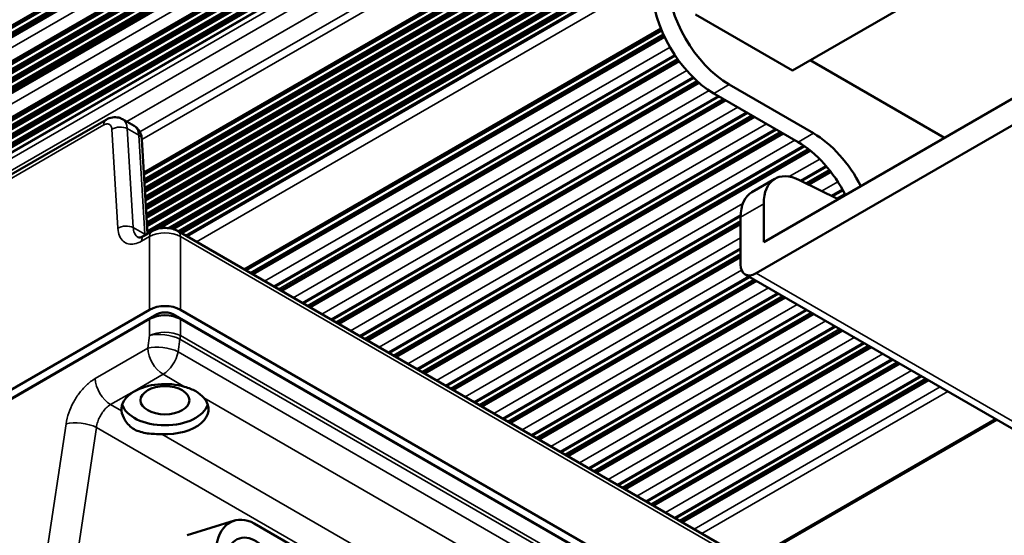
# Model space of a CAD drawing. Header units: millimetres. Extents: x 75 to 4764, y 75 to 3163.
# Tile 145 of 198: x 3333 to 3424, y 1106 to 1154. Entities that reach past the tile are written whole.
import ezdxf

# ---------------------------------------------------------------- set-up
doc = ezdxf.new("R2010")
doc.units = ezdxf.units.MM
doc.header["$LTSCALE"] = 15
doc.layers.add('Visible (ISO)', color=7, linetype='Continuous', lineweight=50)
doc.layers.add('Visible Narrow (ISO)', color=7, linetype='Continuous', lineweight=35)

msp = doc.modelspace()

# ---------------------------------------------------------------- linework, layer by layer
at = {"layer": 'Visible (ISO)'}
for p, q in [((3502.515, 1250.169), (2804.074, 846.924)), ((3502.515, 1245.008), (2805.048, 842.325)), ((3502.515, 1230.706), (3344.59, 1139.528)), ((3404.192, 1148.89), (3502.515, 1205.657)), ((3443.967, 1157.606), (3401.541, 1133.111)), ((3444.674, 1155.565), (3400.834, 1130.253)), ((3395.283, 1154.034), (3404.192, 1148.89)), ((3353.907, 1130.557), (3392.145, 1152.634)), ((3356.537, 1129.039), (3393.378, 1150.309)), ((3418.158, 1142.705), (3405.819, 1149.829)), ((3359.168, 1127.52), (3395.064, 1148.245)), ((3406.117, 1143.124), (3398.359, 1147.604)), ((3361.798, 1126.001), (3397.372, 1146.54)), ((3404.703, 1142.308), (3396.944, 1146.787)), ((3364.428, 1124.483), (3400.003, 1145.021)), ((2980.43, 936.126), (3341.118, 1144.369)), ((3342.625, 1144.415), (3343.685, 1143.803)), ((3367.059, 1122.964), (3402.633, 1143.503)), ((3344.406, 1142.558), (3344.93, 1133.895)), ((3369.689, 1121.445), (3405.238, 1141.969)), ((3404.947, 1138.764), (3407.275, 1140.108)), ((3400.455, 1137.713), (3402.576, 1138.938)), ((3404.833, 1138.821), (3408.377, 1137.058)), ((3407.773, 1137.358), (3408.785, 1137.942)), ((3401.541, 1133.111), (3401.541, 1136.649)), ((3372.32, 1119.927), (3399.422, 1135.574)), ((3399.419, 1131.07), (3399.419, 1135.424)), ((3344.59, 1133.699), (3345.321, 1134.121)), ((3347.734, 1134.121), (3406.375, 1100.265)), ((3374.95, 1118.408), (3399.419, 1132.535)), ((3530.648, 1054.628), (3399.834, 1130.154)), ((3377.581, 1116.889), (3400.195, 1129.946)), ((3380.211, 1115.37), (3402.825, 1128.427)), ((3345.114, 1126.904), (2977.154, 914.462)), ((3345.821, 1126.496), (2977.862, 914.054)), ((3405.481, 1092.867), (3347.234, 1126.496)), ((3406.188, 1093.275), (3347.941, 1126.904)), ((3382.842, 1113.852), (3405.456, 1126.908)), ((2977.204, 913.646), (3345.114, 1126.059)), ((3347.941, 1126.059), (3406.139, 1092.458)), ((3385.472, 1112.333), (3408.086, 1125.389)), ((3388.102, 1110.814), (3410.717, 1123.871)), ((3390.733, 1109.296), (3413.347, 1122.352)), ((3393.363, 1107.777), (3415.978, 1120.833)), ((3337.546, 1116.941), (3337.546, 1116.941)), ((3400.344, 1103.747), (3422.958, 1116.803)), ((3352.904, 1107.526), (3348.563, 1106.177)), ((3368.869, 1099.091), (3354.727, 1107.256))]:
    msp.add_line(p, q, dxfattribs=at)
for centre, major_axis, ratio, start_param, end_param in [((3398.359, 1154.136), (4, -6.928), 0.57735, 3.926991, 5.497787), ((3396.944, 1153.319), (-4, 6.928), 0.57735, 0.785398, 2.356194), ((3342.702, 1142.061), (-0.973, -1.747), 0.58734, 3.132547, 3.132553), ((3406.117, 1136.592), (4, -6.928), 0.57735, 1.479829, 2.356194), ((3343.408, 1142.498), (0.998, 0.06), 0.576647, 6.283172, 6.283187), ((3404.703, 1135.776), (-4, 6.928), 0.57735, 4.621422, 5.497787), ((3405.076, 1134.608), (-2.5, 4.33), 0.57735, 5.566738, 7.068583), ((3402.955, 1133.383), (-2.5, 4.33), 0.57735, 0, 0.785398), ((3347.234, 1133.255), (0.5, 0.866), 0.57735, 0, 0.000016), ((3400.834, 1131.886), (-1, -1.732), 0.57735, 5.497787, 7.068583), ((3346.528, 1126.086), (-2, 0), 0.578054, 3.9276, 5.497178), ((3346.528, 1125.241), (-2, 0), 0.578054, 3.9276, 5.497178), ((3346.528, 1117.77), (-4, 0), 0.57735, 4.246567, 5.497882), ((3346.528, 1117.77), (-4, 0), 0.57735, 5.497882, 6.353739), ((3346.527, 1118.587), (-3.982, 0), 0.57735, 6.202294, 6.202304), ((3346.528, 1117.77), (4, 0), 0.57735, 4.641835, 6.749007), ((3346.528, 1118.587), (-3.983, 0), 0.57735, 0.165942, 2.97565), ((3354.091, 1103.706), (-1.187, 3.82), 0.692428, 5.640056, 7.210852)]:
    msp.add_ellipse(centre, major_axis=major_axis, ratio=ratio, start_param=start_param, end_param=end_param, dxfattribs=at)
for centre, major_axis, ratio in [((3346.528, 1118.587), (-2.25, 0), 0.57735), ((3354.325, 1102.837), (-0.95, 3.056), 0.692428)]:
    msp.add_ellipse(centre, major_axis=major_axis, ratio=ratio, dxfattribs=at)
for points, knots in [([(3341.118, 1144.369), (3341.3, 1144.474), (3341.5, 1144.549), (3341.892, 1144.61), (3342.089, 1144.603), (3342.396, 1144.526), (3342.516, 1144.478), (3342.625, 1144.415)], [0, 0, 0, 0, 0.0663645, 0.0663645, 0.1270684, 0.1270684, 0.1672794, 0.1672794, 0.1672794, 0.1672794]), ([(3343.685, 1143.803), (3343.82, 1143.725), (3343.942, 1143.622), (3344.143, 1143.387), (3344.224, 1143.253), (3344.346, 1142.957), (3344.385, 1142.792), (3344.403, 1142.603), (3344.405, 1142.581), (3344.406, 1142.558)], [0, 0, 0, 0, 0.0495135, 0.0495135, 0.098662, 0.098662, 0.1518667, 0.1518667, 0.1589766, 0.1589766, 0.1589766, 0.1589766]), ([(3344.068, 1133.563), (3344.081, 1133.556), (3344.095, 1133.545), (3344.206, 1133.551), (3344.26, 1133.559), (3344.404, 1133.604), (3344.494, 1133.643), (3344.59, 1133.699)], [0, 0, 0, 0, 0.0868062, 0.0868062, 0.1337556, 0.1337556, 0.1839882, 0.1839882, 0.1839882, 0.1839882]), ([(3345.321, 1134.121), (3345.508, 1134.229), (3345.718, 1134.308), (3346.151, 1134.407), (3346.38, 1134.429), (3346.822, 1134.417), (3347.041, 1134.384), (3347.418, 1134.276), (3347.583, 1134.208), (3347.734, 1134.121)], [0, 0, 0, 0, 0.0684015, 0.0684015, 0.1357185, 0.1357185, 0.2010806, 0.2010806, 0.2563437, 0.2563437, 0.2563437, 0.2563437]), ([(3348.324, 1119.834), (3348.712, 1119.72), (3349.067, 1119.578), (3349.356, 1119.411), (3349.645, 1119.245), (3349.906, 1119.031), (3350.102, 1118.807)], [-0.1224137, -0.1224137, -0.1224137, -0.1224137, 0, 0, 0, 0.1224137, 0.1224137, 0.1224137, 0.1224137]), ([(3346.246, 1115.467), (3345.804, 1115.485), (3345.349, 1115.494), (3344.463, 1115.607), (3344.038, 1115.727), (3343.355, 1116.121), (3343.061, 1116.416), (3342.677, 1117.037), (3342.569, 1117.352), (3342.538, 1117.607)], [0.9525545, 0.9525545, 0.9525545, 0.9525545, 1.0845096, 1.0845096, 1.229398, 1.229398, 1.3742864, 1.3742864, 1.5062415, 1.5062415, 1.5062415, 1.5062415])]:
    msp.add_open_spline(points, degree=3, knots=knots, dxfattribs=at)
msp.add_open_spline([(3345.821, 1126.496), (3345.945, 1126.567), (3346.257, 1126.671), (3346.798, 1126.671), (3347.11, 1126.567), (3347.234, 1126.496)], degree=3, dxfattribs=at)
at = {"layer": 'Visible Narrow (ISO)'}
for p, q in [((2805.598, 848.88), (3502.515, 1251.245)), ((2805.83, 848.874), (3502.515, 1251.106)), ((2805.954, 848.802), (3502.515, 1250.962)), ((2806.185, 848.537), (3502.515, 1250.564)), ((2806.31, 848.465), (3502.515, 1250.419)), ((2806.537, 848.461), (3502.515, 1250.285)), ((3502.515, 1249.186), (2804.322, 846.084)), ((3502.515, 1247.971), (2805.366, 845.471)), ((3502.515, 1247.915), (2805.428, 845.451)), ((3502.515, 1247.777), (2805.659, 845.447)), ((3502.515, 1247.632), (2805.784, 845.374)), ((3502.515, 1247.239), (2806.011, 845.111)), ((3502.515, 1247.093), (2806.135, 845.038)), ((3502.515, 1246.956), (2806.366, 845.034)), ((3502.515, 1246.81), (2806.491, 844.96)), ((3502.515, 1246.417), (2806.718, 844.698)), ((3502.515, 1246.272), (2806.843, 844.625)), ((3502.515, 1246.134), (2807.073, 844.62)), ((3502.515, 1245.989), (2807.198, 844.547)), ((3502.515, 1245.596), (2807.425, 844.285)), ((3502.515, 1245.451), (2807.55, 844.212)), ((3502.515, 1245.313), (2807.78, 844.207)), ((3502.515, 1245.168), (2807.905, 844.134)), ((3502.515, 1244.025), (2805.295, 841.485)), ((3502.515, 1242.81), (2806.339, 840.873)), ((3502.515, 1242.754), (2806.402, 840.853)), ((3502.515, 1242.616), (2806.633, 840.848)), ((3502.515, 1242.471), (2806.757, 840.775)), ((3502.515, 1242.078), (2806.984, 840.513)), ((3502.515, 1241.933), (2807.109, 840.439)), ((3502.515, 1241.795), (2807.34, 840.435)), ((3502.515, 1241.65), (2807.464, 840.362)), ((3502.515, 1241.256), (2807.691, 840.099)), ((3502.515, 1241.111), (2807.816, 840.026)), ((3502.515, 1240.973), (2808.047, 840.022)), ((3502.515, 1240.828), (2808.172, 839.948)), ((3502.515, 1240.435), (2808.398, 839.686)), ((3502.515, 1240.29), (2808.523, 839.613)), ((3502.515, 1240.152), (2808.754, 839.608)), ((3502.515, 1240.007), (2808.879, 839.535)), ((3502.515, 1239.613), (2809.106, 839.273)), ((2809.166, 839.221), (3502.515, 1239.526)), ((2809.374, 838.856), (3502.515, 1239.041)), ((2809.374, 837.732), (3502.515, 1237.918)), ((3343.009, 1144.193), (3502.515, 1236.285)), ((3344.219, 1143.246), (3502.515, 1234.639)), ((3344.408, 1142.539), (3502.515, 1233.822)), ((3344.595, 1139.439), (3502.515, 1230.614)), ((3344.604, 1139.298), (3502.515, 1230.469)), ((3344.627, 1138.918), (3502.515, 1230.076)), ((3344.635, 1138.778), (3502.515, 1229.93)), ((3344.643, 1138.645), (3502.515, 1229.792)), ((3344.652, 1138.505), (3502.515, 1229.647)), ((3344.675, 1138.125), (3502.515, 1229.254)), ((3344.683, 1137.984), (3502.515, 1229.109)), ((3344.691, 1137.854), (3502.515, 1228.974)), ((3344.699, 1137.715), (3502.515, 1228.83)), ((3344.723, 1137.33), (3502.515, 1228.432)), ((3344.731, 1137.19), (3502.515, 1228.287)), ((3344.739, 1137.061), (3502.515, 1228.153)), ((3344.747, 1136.921), (3502.515, 1228.009)), ((3344.771, 1136.536), (3502.515, 1227.61)), ((3344.779, 1136.397), (3502.515, 1227.466)), ((3344.787, 1136.267), (3502.515, 1227.332)), ((3344.795, 1136.127), (3502.515, 1227.187)), ((3344.819, 1135.743), (3502.515, 1226.789)), ((3344.827, 1135.603), (3502.515, 1226.645)), ((3344.835, 1135.473), (3502.515, 1226.51)), ((3344.843, 1135.334), (3502.515, 1226.366)), ((3344.867, 1134.949), (3502.515, 1225.968)), ((3344.875, 1134.809), (3502.515, 1225.823)), ((3344.883, 1134.68), (3502.515, 1225.689)), ((3344.891, 1134.54), (3502.515, 1225.544)), ((3344.915, 1134.155), (3502.515, 1225.146)), ((3344.923, 1134.016), (3502.515, 1225.002)), ((3345.519, 1134.221), (3502.515, 1224.863)), ((3346.048, 1134.381), (3502.515, 1224.718)), ((3346.78, 1134.412), (3502.515, 1224.326)), ((3346.985, 1134.385), (3502.515, 1224.181)), ((3347.162, 1134.348), (3502.515, 1224.042)), ((3347.329, 1134.3), (3502.515, 1223.897)), ((3347.717, 1134.131), (3502.515, 1223.503)), ((3347.843, 1134.058), (3502.515, 1223.358)), ((3347.963, 1133.989), (3502.515, 1223.22)), ((3348.089, 1133.916), (3502.515, 1223.075)), ((3348.414, 1133.728), (3502.515, 1222.699)), ((3348.549, 1133.651), (3502.515, 1222.544)), ((3348.566, 1133.641), (3502.515, 1222.523)), ((3391.328, 1157.353), (3349.412, 1133.153)), ((3353.761, 1130.642), (3392.089, 1152.771)), ((3392.18, 1152.547), (3354, 1130.504)), ((3392.317, 1152.233), (3354.34, 1130.307)), ((3392.37, 1152.118), (3354.466, 1130.235)), ((3392.42, 1152.01), (3354.585, 1130.166)), ((3392.441, 1151.966), (3354.634, 1130.138)), ((3392.931, 1151.033), (3355.686, 1129.53)), ((3393.429, 1150.231), (3356.63, 1128.985)), ((3393.623, 1149.95), (3356.971, 1128.788)), ((3393.696, 1149.847), (3357.096, 1128.716)), ((3393.767, 1149.75), (3357.216, 1128.647)), ((3393.796, 1149.71), (3357.264, 1128.619)), ((3394.464, 1148.881), (3358.317, 1128.011)), ((3395.133, 1148.177), (3359.26, 1127.466)), ((3395.392, 1147.934), (3359.601, 1127.27)), ((3395.491, 1147.846), (3359.727, 1127.197)), ((3395.586, 1147.763), (3359.846, 1127.128)), ((3395.625, 1147.729), (3359.895, 1127.1)), ((3396.944, 1146.787), (3398.359, 1147.604)), ((3396.536, 1147.04), (3360.947, 1126.492)), ((3397.465, 1146.487), (3361.891, 1125.948)), ((3397.806, 1146.29), (3362.231, 1125.751)), ((3397.932, 1146.217), (3362.357, 1125.678)), ((3398.051, 1146.148), (3362.477, 1125.609)), ((3398.1, 1146.12), (3362.525, 1125.581)), ((3399.152, 1145.513), (3363.578, 1124.974)), ((3400.096, 1144.968), (3364.521, 1124.429)), ((3400.436, 1144.771), (3364.862, 1124.232)), ((3400.562, 1144.699), (3364.988, 1124.16)), ((3400.681, 1144.63), (3365.107, 1124.091)), ((3400.73, 1144.602), (3365.156, 1124.063)), ((2980.223, 935.64), (3340.911, 1143.883)), ((3343.055, 1143.546), (3344.115, 1142.934)), ((3343.055, 1143.546), (3343.605, 1134.451)), ((3401.783, 1143.994), (3366.208, 1123.455)), ((3341.642, 1143.489), (3342.192, 1134.394)), ((3344.115, 1142.934), (3344.665, 1133.839)), ((3402.726, 1143.449), (3367.152, 1122.91)), ((3403.067, 1143.253), (3367.492, 1122.714)), ((3403.192, 1143.18), (3367.618, 1122.641)), ((3403.312, 1143.111), (3367.737, 1122.572)), ((3403.36, 1143.083), (3367.786, 1122.544)), ((3406.117, 1143.124), (3404.703, 1142.308)), ((3404.413, 1142.475), (3368.839, 1121.936)), ((3405.323, 1141.911), (3369.782, 1121.392)), ((3405.622, 1141.69), (3370.123, 1121.195)), ((3405.729, 1141.607), (3370.248, 1121.122)), ((3405.829, 1141.527), (3370.368, 1121.053)), ((3405.869, 1141.494), (3370.416, 1121.025)), ((3406.685, 1140.75), (3403.894, 1139.138)), ((3407.337, 1140.036), (3405.047, 1138.714)), ((3407.556, 1139.769), (3405.413, 1138.532)), ((3407.634, 1139.67), (3405.548, 1138.465)), ((3407.708, 1139.575), (3405.676, 1138.401)), ((3407.738, 1139.536), (3405.729, 1138.375)), ((3408.345, 1138.671), (3406.859, 1137.813)), ((3408.83, 1137.861), (3407.873, 1137.308)), ((3408.991, 1137.561), (3408.239, 1137.126)), ((3409.049, 1137.449), (3408.374, 1137.059)), ((3399.623, 1136.672), (3371.469, 1120.418)), ((3399.419, 1135.424), (3401.541, 1136.649)), ((3399.419, 1135.465), (3372.413, 1119.873)), ((3399.419, 1135.072), (3372.753, 1119.676)), ((3399.419, 1134.927), (3372.879, 1119.604)), ((3399.419, 1134.789), (3372.998, 1119.535)), ((3399.419, 1134.733), (3373.047, 1119.507)), ((3342.206, 1134.234), (3342.206, 1134.234)), ((3342.226, 1134.101), (3342.226, 1134.101)), ((3342.251, 1133.981), (3342.251, 1133.982)), ((3342.285, 1133.857), (3342.285, 1133.857)), ((3344.665, 1133.839), (3343.605, 1134.451)), ((3343.76, 1133.887), (3343.76, 1133.887)), ((3344.383, 1133.212), (3345.114, 1133.634)), ((3345.114, 1126.904), (3345.114, 1133.634)), ((3347.941, 1133.634), (3406.582, 1099.778)), ((3347.941, 1126.904), (3347.941, 1133.634)), ((3342.959, 1133.026), (3342.959, 1133.026)), ((3343.113, 1132.971), (3343.113, 1132.971)), ((3343.293, 1132.936), (3343.293, 1132.936)), ((3343.536, 1132.931), (3343.536, 1132.931)), ((3399.419, 1133.517), (3374.099, 1118.899)), ((3399.419, 1132.428), (3375.043, 1118.354)), ((3399.419, 1132.035), (3375.384, 1118.158)), ((3399.419, 1131.889), (3375.509, 1118.085)), ((3399.419, 1131.752), (3375.629, 1118.016)), ((3399.419, 1131.695), (3375.677, 1117.988)), ((3399.515, 1130.535), (3376.73, 1117.38)), ((3531.648, 1054.727), (3400.834, 1130.253)), ((3400.288, 1129.892), (3377.674, 1116.836)), ((3400.628, 1129.695), (3378.014, 1116.639)), ((3400.754, 1129.623), (3378.14, 1116.566)), ((3400.873, 1129.554), (3378.259, 1116.497)), ((3400.922, 1129.526), (3378.308, 1116.469)), ((3401.975, 1128.918), (3379.36, 1115.862)), ((3402.918, 1128.373), (3380.304, 1115.317)), ((3403.259, 1128.177), (3380.645, 1115.12)), ((3403.384, 1128.104), (3380.77, 1115.048)), ((3403.504, 1128.035), (3380.89, 1114.979)), ((3403.552, 1128.007), (3380.938, 1114.951)), ((3404.605, 1127.399), (3381.991, 1114.343)), ((3345.821, 1126.496), (3345.821, 1126.322)), ((3347.234, 1126.496), (3347.234, 1126.322)), ((3405.549, 1126.855), (3382.934, 1113.798)), ((3405.889, 1126.658), (3383.275, 1113.602)), ((3406.015, 1126.585), (3383.401, 1113.529)), ((3406.134, 1126.516), (3383.52, 1113.46)), ((3406.183, 1126.488), (3383.569, 1113.432)), ((3345.114, 1126.059), (3345.114, 1124.531)), ((3347.941, 1126.059), (3347.941, 1124.531)), ((3407.236, 1125.881), (3384.621, 1112.824)), ((3408.179, 1125.336), (3385.565, 1112.279)), ((3408.52, 1125.139), (3385.905, 1112.083)), ((3408.645, 1125.067), (3386.031, 1112.01)), ((3408.765, 1124.998), (3386.151, 1111.941)), ((3408.813, 1124.97), (3386.199, 1111.913)), ((3345.114, 1124.531), (3344.939, 1123.364)), ((3347.906, 1124.201), (3347.731, 1123.033)), ((3347.906, 1124.201), (3406.014, 1090.652)), ((3347.941, 1124.531), (3406.05, 1090.982)), ((3409.866, 1124.362), (3387.252, 1111.306)), ((3410.81, 1123.817), (3388.195, 1110.761)), ((3344.939, 1123.364), (3340.118, 1120.58)), ((3347.731, 1123.033), (3405.777, 1089.52)), ((3411.15, 1123.621), (3388.536, 1110.564)), ((3411.276, 1123.548), (3388.662, 1110.492)), ((3411.395, 1123.479), (3388.781, 1110.423)), ((3411.444, 1123.451), (3388.83, 1110.395)), ((3412.496, 1122.843), (3389.882, 1109.787)), ((3413.44, 1122.298), (3390.826, 1109.242)), ((3413.781, 1122.102), (3391.166, 1109.045)), ((3413.906, 1122.029), (3391.292, 1108.973)), ((3414.026, 1121.96), (3391.411, 1108.904)), ((3414.074, 1121.932), (3391.46, 1108.876)), ((3343.683, 1119.412), (3346.353, 1120.972)), ((3346.353, 1120.972), (3348.324, 1119.834)), ((3415.127, 1121.325), (3392.513, 1108.268)), ((3339.793, 1120.37), (3339.793, 1120.37)), ((3416.07, 1120.78), (3393.456, 1107.723)), ((3416.411, 1120.583), (3393.797, 1107.527)), ((3416.537, 1120.511), (3393.922, 1107.454)), ((3416.656, 1120.442), (3394.042, 1107.385)), ((3416.705, 1120.414), (3394.09, 1107.357)), ((3341.532, 1118.188), (3343.683, 1119.412)), ((3417.757, 1119.806), (3395.143, 1106.75)), ((3395.847, 1106.343), (3418.462, 1119.399)), ((3338.063, 1118.295), (3338.063, 1118.295)), ((3342.332, 1118.644), (3342.332, 1118.644)), ((3350.102, 1118.807), (3400.65, 1089.623)), ((3337.818, 1117.764), (3337.817, 1117.764)), ((3342.538, 1117.607), (3341.532, 1118.188)), ((3337.439, 1116.414), (3330.386, 1069.331)), ((3337.573, 1117.044), (3337.573, 1117.045)), ((3400.198, 1103.831), (3422.812, 1116.888)), ((3340.23, 1116.083), (3333.178, 1069)), ((3398.123, 1082.658), (3340.23, 1116.083)), ((3394.864, 1087.397), (3346.246, 1115.467))]:
    msp.add_line(p, q, dxfattribs=at)
for centre, major_axis, ratio, start_param, end_param in [((3341.618, 1143.503), (-0.5, 0.866), 0.57735, 6.283183, 7.10349), ((3342.348, 1143.11), (-0.998, -0.06), 0.576647, 3.891518, 5.463532), ((3341.643, 1142.673), (-0.973, -1.747), 0.58734, 2.382062, 3.132553), ((3342.702, 1142.061), (-0.973, -1.747), 0.58734, 2.382061, 3.132547), ((3343.408, 1142.498), (0.998, 0.06), 0.576647, 0.000015, 0.749925), ((3342.899, 1134.014), (-0.998, -0.06), 0.576647, 3.891519, 5.463532), ((3345.09, 1132.833), (-0.5, 0.866), 0.57735, 0, 0.820305), ((3343.958, 1133.402), (-0.998, -0.06), 0.576647, 3.768819, 3.891518), ((3345.821, 1133.255), (-0.5, 0.866), 0.57735, 6.283182, 7.10349), ((3346.528, 1132.846), (-2, 0), 0.557216, 3.927601, 5.497178), ((3347.234, 1133.255), (0.5, 0.866), 0.57735, 5.462881, 6.283185), ((3346.528, 1123.772), (-2, 0), 0.536374, 3.9276, 5.497178), ((3346.528, 1123.772), (-1.978, 0.296), 0.412794, 4.005247, 5.568192), ((3346.528, 1123.772), (-1, -1.732), 0.57735, 2.129302, 2.321288), ((3346.353, 1122.605), (-1.978, 0.296), 0.412794, 4.005247, 5.568192), ((3346.353, 1122.605), (-1, 1.732), 0.57735, 0.820305, 2.356194), ((3346.353, 1122.605), (-1, -1.732), 0.57735, 0.785398, 2.129302), ((3341.532, 1119.821), (-1, 1.732), 0.57735, 0.820305, 2.356194), ((3338.852, 1115.655), (-1.978, 0.296), 0.412794, 4.005245, 5.568192)]:
    msp.add_ellipse(centre, major_axis=major_axis, ratio=ratio, start_param=start_param, end_param=end_param, dxfattribs=at)
for points, knots in [([(3340.911, 1143.883), (3340.942, 1143.9), (3340.972, 1143.915), (3341.001, 1143.928), (3341.031, 1143.941), (3341.06, 1143.951), (3341.089, 1143.959), (3341.119, 1143.967), (3341.15, 1143.973), (3341.181, 1143.976), (3341.212, 1143.979), (3341.243, 1143.979), (3341.276, 1143.975), (3341.308, 1143.971), (3341.34, 1143.963), (3341.373, 1143.95), (3341.405, 1143.938), (3341.437, 1143.919), (3341.467, 1143.895), (3341.496, 1143.871), (3341.524, 1143.84), (3341.548, 1143.803), (3341.573, 1143.766), (3341.594, 1143.722), (3341.61, 1143.671), (3341.626, 1143.619), (3341.638, 1143.559), (3341.642, 1143.489)], [0, 0, 0, 0, 0.111111, 0.111111, 0.111111, 0.222222, 0.222222, 0.222222, 0.333333, 0.333333, 0.333333, 0.444444, 0.444444, 0.444444, 0.555556, 0.555556, 0.555556, 0.666667, 0.666667, 0.666667, 0.777778, 0.777778, 0.777778, 0.888889, 0.888889, 0.888889, 1, 1, 1, 1]), ([(3342.192, 1134.394), (3342.209, 1134.116), (3342.263, 1133.883), (3342.349, 1133.684), (3342.435, 1133.484), (3342.554, 1133.319), (3342.691, 1133.199), (3342.828, 1133.078), (3342.983, 1133.001), (3343.153, 1132.961), (3343.322, 1132.92), (3343.506, 1132.915), (3343.71, 1132.953), (3343.914, 1132.991), (3344.14, 1133.072), (3344.383, 1133.212)], [0, 0, 0, 0, 0.2, 0.2, 0.2, 0.4, 0.4, 0.4, 0.6, 0.6, 0.6, 0.8, 0.8, 0.8, 1, 1, 1, 1]), ([(3343.605, 1134.451), (3343.619, 1134.269), (3343.658, 1134.109), (3343.718, 1133.973), (3343.778, 1133.837), (3343.859, 1133.727), (3343.952, 1133.646), (3343.989, 1133.614), (3344.028, 1133.586), (3344.068, 1133.563)], [0, 0, 0, 0, 0.2, 0.2, 0.2, 0.4, 0.4, 0.4, 0.4788853, 0.4788853, 0.4788853, 0.4788853]), ([(3340.118, 1120.58), (3339.825, 1120.411), (3339.555, 1120.203), (3339.304, 1119.966), (3339.053, 1119.728), (3338.821, 1119.461), (3338.618, 1119.187), (3338.414, 1118.913), (3338.241, 1118.632), (3338.089, 1118.344), (3337.937, 1118.056), (3337.806, 1117.761), (3337.695, 1117.44), (3337.584, 1117.12), (3337.493, 1116.774), (3337.439, 1116.414)], [0, 0, 0, 0, 0.2, 0.2, 0.2, 0.4, 0.4, 0.4, 0.6, 0.6, 0.6, 0.8, 0.8, 0.8, 1, 1, 1, 1]), ([(3341.532, 1118.188), (3341.388, 1118.105), (3341.252, 1118), (3341.127, 1117.88), (3341.002, 1117.76), (3340.888, 1117.626), (3340.789, 1117.487), (3340.69, 1117.349), (3340.605, 1117.207), (3340.532, 1117.061), (3340.459, 1116.915), (3340.398, 1116.767), (3340.346, 1116.604), (3340.293, 1116.44), (3340.252, 1116.263), (3340.23, 1116.083)], [0, 0, 0, 0, 0.2, 0.2, 0.2, 0.4, 0.4, 0.4, 0.6, 0.6, 0.6, 0.8, 0.8, 0.8, 1, 1, 1, 1])]:
    msp.add_open_spline(points, degree=3, knots=knots, dxfattribs=at)
msp.add_open_spline([(3344.665, 1133.839), (3344.667, 1133.809), (3344.671, 1133.779), (3344.677, 1133.749)], degree=3, dxfattribs=at)

doc.saveas('drawing.dxf')
